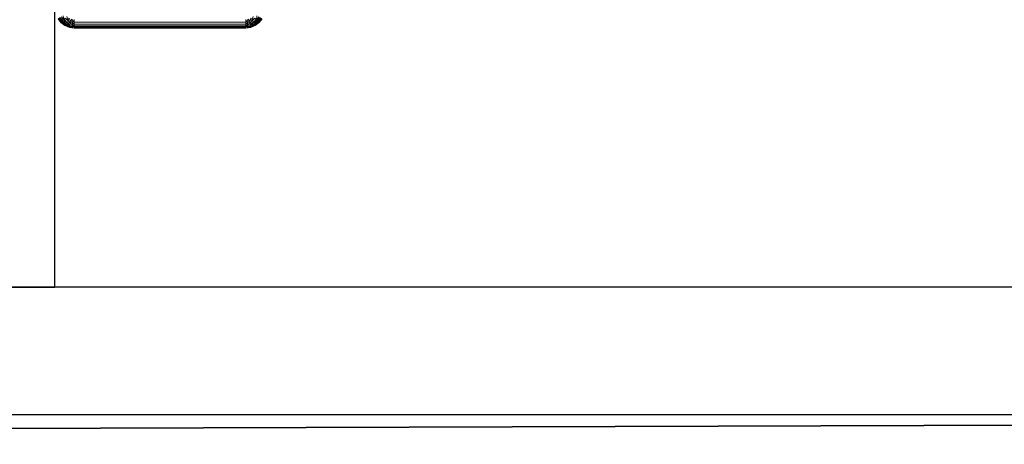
# Model space of a CAD drawing. Header units: metres. Extents: x 391.1 to 427.5, y 12.5 to 28.4.
# Tile 139 of 150: x 407.349 to 408.123, y 25.926 to 26.259. Entities that reach past the tile are written whole.
import ezdxf

# ---------------------------------------------------------------- set-up
doc = ezdxf.new("R2010")
doc.units = ezdxf.units.M
doc.layers.add('01_SUELOS', color=7, linetype='Continuous', lineweight=25, true_color=0x007f00)
for name, color, linetype, lineweight in [('A-DETL-____-MBND', 7, 'Continuous', 18), ('A-WALL-____-MCUT', 7, 'Continuous', 25), ('A-WALL-____-OTLN', 7, 'Continuous', 25)]:
    doc.layers.add(name, color=color, linetype=linetype, lineweight=lineweight)

# ---------------------------------------------------------------- blocks, each defined once
blk = doc.blocks.new('Family - Evans PA-152028-03_CLI_AIGUA_P0A')
at = {"layer": 'A-WALL-____-MCUT', "color": 253, "true_color": 0xaaaaaa}
for p, q in [((1.66046, 0.2), (0, 0.2)), ((1.66046, 0), (1.66046, 0.2))]:
    blk.add_line(p, q, dxfattribs=at)
at = {"layer": 'A-WALL-____-OTLN', "color": 253, "true_color": 0xaaaaaa}
for p, q in [((1.66046, 0.2), (0, 0.2)), ((1.66046, 0), (1.66046, 0.2))]:
    blk.add_line(p, q, dxfattribs=at)
blk = doc.blocks.new('Family - Evans PA-152168-03_CLI_AIGUA_P0A')
at = {"layer": 'A-WALL-____-MCUT', "color": 253, "true_color": 0xaaaaaa}
for p, q in [((3.36015, 0.1), (0, 0.1)), ((0, 0), (3.36015, 0))]:
    blk.add_line(p, q, dxfattribs=at)
at = {"layer": 'A-WALL-____-OTLN', "color": 253, "true_color": 0xaaaaaa}
for p, q in [((3.36015, 0.1), (0, 0.1)), ((0, 0), (3.36015, 0))]:
    blk.add_line(p, q, dxfattribs=at)
at = {"layer": 'A-WALL-____-OTLN', "color": 253, "lineweight": 18, "true_color": 0xaaaaaa}
blk.add_line((0, 0), (3.36015, 0), dxfattribs=at)
blk = doc.blocks.new('Family - Inodor PA-152192-03_CLI_AIGUA_P0A')
at = {"layer": 'A-DETL-____-MBND', "color": 253, "true_color": 0xaaaaaa}
for p, q in [((0.00611, 0.00554), (0.00406, 0.00821)), ((0.00611, 0.00554), (0.00406, 0.00821)), ((0.00542, 0.00485), (0.00406, 0.00821)), ((0.00611, 0.00554), (0.00406, 0.00821)), ((0.00542, 0.00485), (0.00406, 0.00821)), ((0.00704, 0.00648), (0.0052, 0.00887)), ((0.00704, 0.00648), (0.0052, 0.00887)), ((0.00611, 0.00554), (0.0052, 0.00887)), ((0.00704, 0.00648), (0.0052, 0.00887)), ((0.00611, 0.00554), (0.0052, 0.00887)), ((0.00704, 0.00648), (0.00661, 0.00968)), ((0.00704, 0.00648), (0.00661, 0.00968)), ((0.01025, 0.00605), (0.00952, 0.00896)), ((0.01025, 0.00605), (0.00952, 0.00896)), ((0.1552, 0.00605), (0.15593, 0.00896)), ((0.1552, 0.00605), (0.15593, 0.00896)), ((0.15841, 0.00648), (0.15884, 0.00968)), ((0.15841, 0.00648), (0.15884, 0.00968)), ((0.16025, 0.00887), (0.15841, 0.00648)), ((0.16025, 0.00887), (0.15841, 0.00648)), ((0.15841, 0.00648), (0.16025, 0.00887)), ((0.15935, 0.00554), (0.16025, 0.00887)), ((0.15935, 0.00554), (0.16025, 0.00887)), ((0.16139, 0.00821), (0.15935, 0.00554)), ((0.16139, 0.00821), (0.15935, 0.00554)), ((0.15935, 0.00554), (0.16139, 0.00821)), ((0.16003, 0.00485), (0.16139, 0.00821)), ((0.16003, 0.00485), (0.16139, 0.00821)), ((0.00485, 0.00429), (0.00253, 0.00733)), ((0.00485, 0.00429), (0.00253, 0.00733)), ((0.00485, 0.00429), (0.00253, 0.00733)), ((0.00485, 0.00429), (0.00253, 0.00733)), ((0.005, 0.00443), (0.0027, 0.00743)), ((0.005, 0.00443), (0.0027, 0.00743)), ((0.00485, 0.00429), (0.0027, 0.00743)), ((0.005, 0.00443), (0.0027, 0.00743)), ((0.00485, 0.00429), (0.0027, 0.00743)), ((0.00542, 0.00485), (0.00322, 0.00772)), ((0.00542, 0.00485), (0.00322, 0.00772)), ((0.005, 0.00443), (0.00322, 0.00772)), ((0.00542, 0.00485), (0.00322, 0.00772)), ((0.005, 0.00443), (0.00322, 0.00772)), ((0.005, 0.00443), (0.00485, 0.00429)), ((0.005, 0.00443), (0.00485, 0.00429)), ((0.00485, 0.00429), (0.005, 0.00443)), ((0.00789, 0.00196), (0.00485, 0.00429)), ((0.00789, 0.00196), (0.00485, 0.00429)), ((0.00789, 0.00196), (0.00485, 0.00429)), ((0.00799, 0.00214), (0.00485, 0.00429)), ((0.00799, 0.00214), (0.00485, 0.00429)), ((0.00789, 0.00196), (0.00485, 0.00429)), ((0.00542, 0.00485), (0.005, 0.00443)), ((0.00542, 0.00485), (0.005, 0.00443)), ((0.005, 0.00443), (0.00542, 0.00485)), ((0.00799, 0.00214), (0.005, 0.00443)), ((0.00799, 0.00214), (0.005, 0.00443)), ((0.00799, 0.00214), (0.005, 0.00443)), ((0.00611, 0.00554), (0.00542, 0.00485)), ((0.00611, 0.00554), (0.00542, 0.00485)), ((0.00542, 0.00485), (0.00611, 0.00554)), ((0.00829, 0.00265), (0.00542, 0.00485)), ((0.00829, 0.00265), (0.00542, 0.00485)), ((0.00799, 0.00214), (0.00542, 0.00485)), ((0.00829, 0.00265), (0.00542, 0.00485)), ((0.00799, 0.00214), (0.00542, 0.00485)), ((0.00704, 0.00648), (0.00611, 0.00554)), ((0.00704, 0.00648), (0.00611, 0.00554)), ((0.00611, 0.00554), (0.00704, 0.00648)), ((0.00877, 0.0035), (0.00611, 0.00554)), ((0.00877, 0.0035), (0.00611, 0.00554)), ((0.00829, 0.00265), (0.00611, 0.00554)), ((0.00877, 0.0035), (0.00611, 0.00554)), ((0.00829, 0.00265), (0.00611, 0.00554)), ((0.00819, 0.00763), (0.00704, 0.00648)), ((0.00819, 0.00763), (0.00704, 0.00648)), ((0.00704, 0.00648), (0.00819, 0.00763)), ((0.00943, 0.00464), (0.00704, 0.00648)), ((0.01025, 0.00605), (0.00704, 0.00648)), ((0.01025, 0.00605), (0.00704, 0.00648)), ((0.00943, 0.00464), (0.00704, 0.00648)), ((0.00877, 0.0035), (0.00704, 0.00648)), ((0.00943, 0.00464), (0.00704, 0.00648)), ((0.00877, 0.0035), (0.00704, 0.00648)), ((0.00799, 0.00214), (0.00789, 0.00196)), ((0.00799, 0.00214), (0.00789, 0.00196)), ((0.00789, 0.00196), (0.00799, 0.00214)), ((0.01142, 0.0005), (0.00789, 0.00196)), ((0.01142, 0.0005), (0.00789, 0.00196)), ((0.01142, 0.0005), (0.00789, 0.00196)), ((0.01147, 0.00069), (0.00789, 0.00196)), ((0.01147, 0.00069), (0.00789, 0.00196)), ((0.01142, 0.0005), (0.00789, 0.00196)), ((0.00829, 0.00265), (0.00799, 0.00214)), ((0.00829, 0.00265), (0.00799, 0.00214)), ((0.00799, 0.00214), (0.00829, 0.00265)), ((0.01147, 0.00069), (0.00799, 0.00214)), ((0.01147, 0.00069), (0.00799, 0.00214)), ((0.01147, 0.00069), (0.00799, 0.00214)), ((0.01025, 0.00605), (0.00819, 0.00763)), ((0.01025, 0.00605), (0.00819, 0.00763)), ((0.01025, 0.00605), (0.00819, 0.00763)), ((0.00877, 0.0035), (0.00829, 0.00265)), ((0.00877, 0.0035), (0.00829, 0.00265)), ((0.00829, 0.00265), (0.00877, 0.0035)), ((0.01163, 0.00127), (0.00829, 0.00265)), ((0.01163, 0.00127), (0.00829, 0.00265)), ((0.01147, 0.00069), (0.00829, 0.00265)), ((0.01163, 0.00127), (0.00829, 0.00265)), ((0.01147, 0.00069), (0.00829, 0.00265)), ((0.00943, 0.00464), (0.00877, 0.0035)), ((0.00943, 0.00464), (0.00877, 0.0035)), ((0.00877, 0.0035), (0.00943, 0.00464)), ((0.01188, 0.00221), (0.00877, 0.0035)), ((0.01188, 0.00221), (0.00877, 0.0035)), ((0.01163, 0.00127), (0.00877, 0.0035)), ((0.01188, 0.00221), (0.00877, 0.0035)), ((0.01163, 0.00127), (0.00877, 0.0035)), ((0.01025, 0.00605), (0.00943, 0.00464)), ((0.01025, 0.00605), (0.00943, 0.00464)), ((0.00943, 0.00464), (0.01025, 0.00605)), ((0.01222, 0.00348), (0.00943, 0.00464)), ((0.01222, 0.00348), (0.00943, 0.00464)), ((0.01188, 0.00221), (0.00943, 0.00464)), ((0.01222, 0.00348), (0.00943, 0.00464)), ((0.01188, 0.00221), (0.00943, 0.00464)), ((0.01119, 0.00768), (0.01025, 0.00605)), ((0.01119, 0.00768), (0.01025, 0.00605)), ((0.01025, 0.00605), (0.01119, 0.00768)), ((0.01264, 0.00505), (0.01025, 0.00605)), ((0.01264, 0.00505), (0.01025, 0.00605)), ((0.01264, 0.00505), (0.01025, 0.00605)), ((0.01222, 0.00348), (0.01025, 0.00605)), ((0.01222, 0.00348), (0.01025, 0.00605)), ((0.01264, 0.00505), (0.01119, 0.00768)), ((0.01264, 0.00505), (0.01119, 0.00768)), ((0.01147, 0.00069), (0.01142, 0.0005)), ((0.01147, 0.00069), (0.01142, 0.0005)), ((0.01142, 0.0005), (0.01147, 0.00069)), ((0.01521, 0), (0.01142, 0.0005)), ((0.01521, 0), (0.01142, 0.0005)), ((0.01521, 0), (0.01142, 0.0005)), ((0.01521, 0), (0.01142, 0.0005)), ((0.01163, 0.00127), (0.01147, 0.00069)), ((0.01163, 0.00127), (0.01147, 0.00069)), ((0.01147, 0.00069), (0.01163, 0.00127)), ((0.01521, 0.0002), (0.01147, 0.00069)), ((0.01521, 0.0002), (0.01147, 0.00069)), ((0.01521, 0), (0.01147, 0.00069)), ((0.01521, 0.0002), (0.01147, 0.00069)), ((0.01521, 0), (0.01147, 0.00069)), ((0.01188, 0.00221), (0.01163, 0.00127)), ((0.01188, 0.00221), (0.01163, 0.00127)), ((0.01163, 0.00127), (0.01188, 0.00221)), ((0.01521, 0.00177), (0.01163, 0.00127)), ((0.01163, 0.00127), (0.01521, 0.00177)), ((0.01521, 0.0008), (0.01163, 0.00127)), ((0.01521, 0.0008), (0.01163, 0.00127)), ((0.01521, 0.0008), (0.01163, 0.00127)), ((0.01521, 0.0002), (0.01163, 0.00127)), ((0.01521, 0.0002), (0.01163, 0.00127)), ((0.01222, 0.00348), (0.01188, 0.00221)), ((0.01222, 0.00348), (0.01188, 0.00221)), ((0.01188, 0.00221), (0.01222, 0.00348)), ((0.01521, 0.00177), (0.01188, 0.00221)), ((0.01521, 0.00177), (0.01188, 0.00221)), ((0.01521, 0.00177), (0.01188, 0.00221)), ((0.01264, 0.00505), (0.01222, 0.00348)), ((0.01264, 0.00505), (0.01222, 0.00348)), ((0.01222, 0.00348), (0.01264, 0.00505)), ((0.01521, 0.00309), (0.01222, 0.00348)), ((0.01521, 0.00309), (0.01222, 0.00348)), ((0.01521, 0.00309), (0.01222, 0.00348)), ((0.01521, 0.00177), (0.01222, 0.00348)), ((0.01521, 0.00177), (0.01222, 0.00348)), ((0.01313, 0.00687), (0.01264, 0.00505)), ((0.01313, 0.00687), (0.01264, 0.00505)), ((0.01264, 0.00505), (0.01313, 0.00687)), ((0.01521, 0.00472), (0.01264, 0.00505)), ((0.01521, 0.00472), (0.01264, 0.00505)), ((0.01521, 0.00472), (0.01264, 0.00505)), ((0.01521, 0.00309), (0.01264, 0.00505)), ((0.01521, 0.00309), (0.01264, 0.00505)), ((0.01521, 0.00472), (0.01313, 0.00687)), ((0.01521, 0.00472), (0.01313, 0.00687)), ((0.01521, 0.0066), (0.01521, 0.00472)), ((0.01521, 0.0066), (0.01521, 0.00472)), ((0.01521, 0.00472), (0.01521, 0.0066)), ((0.15024, 0.00472), (0.01521, 0.00472)), ((0.01521, 0.00472), (0.01521, 0.00309)), ((0.01521, 0.00472), (0.15024, 0.00472)), ((0.01521, 0.00472), (0.01521, 0.00309)), ((0.15024, 0.00472), (0.01521, 0.00472)), ((0.01521, 0.00309), (0.01521, 0.00472)), ((0.15024, 0.00309), (0.01521, 0.00309)), ((0.01521, 0.00309), (0.01521, 0.00177)), ((0.01521, 0.00309), (0.15024, 0.00309)), ((0.01521, 0.00309), (0.01521, 0.00177)), ((0.15024, 0.00309), (0.01521, 0.00309)), ((0.01521, 0.00177), (0.01521, 0.00309)), ((0.15024, 0.00177), (0.01521, 0.00177)), ((0.01521, 0.0008), (0.01521, 0.00177)), ((0.01521, 0.00177), (0.15024, 0.00177)), ((0.15024, 0.00177), (0.01521, 0.00177)), ((0.01521, 0.0008), (0.01521, 0.00177)), ((0.01521, 0.0008), (0.01521, 0.00177)), ((0.15024, 0.0008), (0.01521, 0.0008)), ((0.01521, 0.0008), (0.01521, 0.0002)), ((0.01521, 0.0008), (0.15024, 0.0008)), ((0.01521, 0.0008), (0.01521, 0.0002)), ((0.15024, 0.0008), (0.01521, 0.0008)), ((0.01521, 0.0002), (0.01521, 0.0008)), ((0.15024, 0.0002), (0.01521, 0.0002)), ((0.01521, 0.0002), (0.01521, 0)), ((0.01521, 0.0002), (0.15024, 0.0002)), ((0.01521, 0.0002), (0.01521, 0)), ((0.15024, 0.0002), (0.01521, 0.0002)), ((0.01521, 0), (0.01521, 0.0002)), ((0.15024, 0), (0.01521, 0)), ((0.15024, 0), (0.01521, 0)), ((0.15024, 0), (0.01521, 0)), ((0.01521, 0), (0.15024, 0)), ((0.15024, 0.00472), (0.15232, 0.00687)), ((0.15024, 0.00472), (0.15232, 0.00687)), ((0.15024, 0.00472), (0.15024, 0.0066)), ((0.15024, 0.00472), (0.15024, 0.0066)), ((0.15024, 0.0066), (0.15024, 0.00472)), ((0.15281, 0.00505), (0.15024, 0.00472)), ((0.15281, 0.00505), (0.15024, 0.00472)), ((0.15024, 0.00309), (0.15281, 0.00505)), ((0.15024, 0.00472), (0.15281, 0.00505)), ((0.15024, 0.00309), (0.15281, 0.00505)), ((0.15024, 0.00309), (0.15024, 0.00472)), ((0.15024, 0.00309), (0.15024, 0.00472)), ((0.15024, 0.00472), (0.15024, 0.00309)), ((0.15323, 0.00348), (0.15024, 0.00309)), ((0.15323, 0.00348), (0.15024, 0.00309)), ((0.15024, 0.00177), (0.15323, 0.00348)), ((0.15024, 0.00309), (0.15323, 0.00348)), ((0.15024, 0.00177), (0.15323, 0.00348)), ((0.15024, 0.00177), (0.15024, 0.00309)), ((0.15024, 0.00177), (0.15024, 0.00309)), ((0.15024, 0.00309), (0.15024, 0.00177)), ((0.15357, 0.00221), (0.15024, 0.00177)), ((0.15357, 0.00221), (0.15024, 0.00177)), ((0.15024, 0.00177), (0.15357, 0.00221)), ((0.15024, 0.0008), (0.15024, 0.00177)), ((0.15382, 0.00127), (0.15024, 0.00177)), ((0.15024, 0.00177), (0.15024, 0.0008)), ((0.15382, 0.00127), (0.15024, 0.00177)), ((0.15024, 0.0008), (0.15024, 0.00177)), ((0.15382, 0.00127), (0.15024, 0.0008)), ((0.15382, 0.00127), (0.15024, 0.0008)), ((0.15024, 0.0002), (0.15382, 0.00127)), ((0.15024, 0.0008), (0.15382, 0.00127)), ((0.15024, 0.0002), (0.15382, 0.00127)), ((0.15024, 0.0002), (0.15024, 0.0008)), ((0.15024, 0.0002), (0.15024, 0.0008)), ((0.15024, 0.0008), (0.15024, 0.0002)), ((0.15398, 0.00069), (0.15024, 0.0002)), ((0.15398, 0.00069), (0.15024, 0.0002)), ((0.15024, 0), (0.15398, 0.00069)), ((0.15024, 0), (0.15398, 0.00069)), ((0.15024, 0.0002), (0.15398, 0.00069)), ((0.15403, 0.0005), (0.15024, 0)), ((0.15403, 0.0005), (0.15024, 0)), ((0.15403, 0.0005), (0.15024, 0)), ((0.15403, 0.0005), (0.15024, 0)), ((0.15024, 0), (0.15024, 0.0002)), ((0.15024, 0), (0.15024, 0.0002)), ((0.15024, 0.0002), (0.15024, 0)), ((0.15281, 0.00505), (0.15232, 0.00687)), ((0.15281, 0.00505), (0.15232, 0.00687)), ((0.15281, 0.00505), (0.15232, 0.00687)), ((0.15281, 0.00505), (0.15426, 0.00768)), ((0.15281, 0.00505), (0.15426, 0.00768)), ((0.1552, 0.00605), (0.15281, 0.00505)), ((0.1552, 0.00605), (0.15281, 0.00505)), ((0.15281, 0.00505), (0.1552, 0.00605)), ((0.15323, 0.00348), (0.15281, 0.00505)), ((0.15323, 0.00348), (0.15281, 0.00505)), ((0.15323, 0.00348), (0.15281, 0.00505)), ((0.15323, 0.00348), (0.1552, 0.00605)), ((0.15323, 0.00348), (0.1552, 0.00605)), ((0.15602, 0.00464), (0.15323, 0.00348)), ((0.15602, 0.00464), (0.15323, 0.00348)), ((0.15323, 0.00348), (0.15602, 0.00464)), ((0.15357, 0.00221), (0.15323, 0.00348)), ((0.15357, 0.00221), (0.15323, 0.00348)), ((0.15357, 0.00221), (0.15323, 0.00348)), ((0.15357, 0.00221), (0.15602, 0.00464)), ((0.15357, 0.00221), (0.15602, 0.00464)), ((0.15668, 0.0035), (0.15357, 0.00221)), ((0.15668, 0.0035), (0.15357, 0.00221)), ((0.15357, 0.00221), (0.15668, 0.0035)), ((0.15382, 0.00127), (0.15357, 0.00221)), ((0.15382, 0.00127), (0.15357, 0.00221)), ((0.15382, 0.00127), (0.15357, 0.00221)), ((0.15382, 0.00127), (0.15668, 0.0035)), ((0.15382, 0.00127), (0.15668, 0.0035)), ((0.15716, 0.00265), (0.15382, 0.00127)), ((0.15716, 0.00265), (0.15382, 0.00127)), ((0.15382, 0.00127), (0.15716, 0.00265)), ((0.15398, 0.00069), (0.15382, 0.00127)), ((0.15398, 0.00069), (0.15382, 0.00127)), ((0.15398, 0.00069), (0.15382, 0.00127)), ((0.15398, 0.00069), (0.15716, 0.00265)), ((0.15398, 0.00069), (0.15716, 0.00265)), ((0.15746, 0.00214), (0.15398, 0.00069)), ((0.15746, 0.00214), (0.15398, 0.00069)), ((0.15398, 0.00069), (0.15746, 0.00214)), ((0.15756, 0.00196), (0.15398, 0.00069)), ((0.15398, 0.00069), (0.15756, 0.00196)), ((0.15403, 0.0005), (0.15398, 0.00069)), ((0.15403, 0.0005), (0.15398, 0.00069)), ((0.15403, 0.0005), (0.15398, 0.00069)), ((0.15756, 0.00196), (0.15403, 0.0005)), ((0.15756, 0.00196), (0.15403, 0.0005)), ((0.15756, 0.00196), (0.15403, 0.0005)), ((0.15403, 0.0005), (0.15756, 0.00196)), ((0.1552, 0.00605), (0.15426, 0.00768)), ((0.1552, 0.00605), (0.15426, 0.00768)), ((0.1552, 0.00605), (0.15426, 0.00768)), ((0.15726, 0.00763), (0.1552, 0.00605)), ((0.15726, 0.00763), (0.1552, 0.00605)), ((0.1552, 0.00605), (0.15726, 0.00763)), ((0.15841, 0.00648), (0.1552, 0.00605)), ((0.1552, 0.00605), (0.15841, 0.00648)), ((0.15602, 0.00464), (0.1552, 0.00605)), ((0.15602, 0.00464), (0.1552, 0.00605)), ((0.15602, 0.00464), (0.1552, 0.00605)), ((0.15841, 0.00648), (0.15602, 0.00464)), ((0.15602, 0.00464), (0.15841, 0.00648)), ((0.15602, 0.00464), (0.15841, 0.00648)), ((0.15668, 0.0035), (0.15602, 0.00464)), ((0.15668, 0.0035), (0.15602, 0.00464)), ((0.15668, 0.0035), (0.15602, 0.00464)), ((0.15668, 0.0035), (0.15841, 0.00648)), ((0.15668, 0.0035), (0.15841, 0.00648)), ((0.15935, 0.00554), (0.15668, 0.0035)), ((0.15935, 0.00554), (0.15668, 0.0035)), ((0.15668, 0.0035), (0.15935, 0.00554)), ((0.15716, 0.00265), (0.15668, 0.0035)), ((0.15716, 0.00265), (0.15668, 0.0035)), ((0.15716, 0.00265), (0.15668, 0.0035)), ((0.15716, 0.00265), (0.15935, 0.00554)), ((0.15716, 0.00265), (0.15935, 0.00554)), ((0.16003, 0.00485), (0.15716, 0.00265)), ((0.16003, 0.00485), (0.15716, 0.00265)), ((0.15716, 0.00265), (0.16003, 0.00485)), ((0.15746, 0.00214), (0.15716, 0.00265)), ((0.15746, 0.00214), (0.15716, 0.00265)), ((0.15746, 0.00214), (0.15716, 0.00265)), ((0.15841, 0.00648), (0.15726, 0.00763)), ((0.15841, 0.00648), (0.15726, 0.00763)), ((0.15841, 0.00648), (0.15726, 0.00763)), ((0.15746, 0.00214), (0.16003, 0.00485)), ((0.15746, 0.00214), (0.16003, 0.00485)), ((0.16045, 0.00443), (0.15746, 0.00214)), ((0.16045, 0.00443), (0.15746, 0.00214)), ((0.15746, 0.00214), (0.16045, 0.00443)), ((0.1606, 0.00429), (0.15746, 0.00214)), ((0.15746, 0.00214), (0.1606, 0.00429)), ((0.15756, 0.00196), (0.15746, 0.00214)), ((0.15756, 0.00196), (0.15746, 0.00214)), ((0.15756, 0.00196), (0.15746, 0.00214)), ((0.1606, 0.00429), (0.15756, 0.00196)), ((0.1606, 0.00429), (0.15756, 0.00196)), ((0.1606, 0.00429), (0.15756, 0.00196)), ((0.15756, 0.00196), (0.1606, 0.00429)), ((0.15935, 0.00554), (0.15841, 0.00648)), ((0.15935, 0.00554), (0.15841, 0.00648)), ((0.15935, 0.00554), (0.15841, 0.00648)), ((0.16003, 0.00485), (0.15935, 0.00554)), ((0.16003, 0.00485), (0.15935, 0.00554)), ((0.16003, 0.00485), (0.15935, 0.00554)), ((0.16223, 0.00772), (0.16003, 0.00485)), ((0.16223, 0.00772), (0.16003, 0.00485)), ((0.16003, 0.00485), (0.16223, 0.00772)), ((0.16045, 0.00443), (0.16003, 0.00485)), ((0.16045, 0.00443), (0.16003, 0.00485)), ((0.16045, 0.00443), (0.16003, 0.00485)), ((0.16045, 0.00443), (0.16223, 0.00772)), ((0.16045, 0.00443), (0.16223, 0.00772)), ((0.16275, 0.00743), (0.16045, 0.00443)), ((0.16275, 0.00743), (0.16045, 0.00443)), ((0.16045, 0.00443), (0.16275, 0.00743)), ((0.1606, 0.00429), (0.16045, 0.00443)), ((0.1606, 0.00429), (0.16045, 0.00443)), ((0.1606, 0.00429), (0.16045, 0.00443)), ((0.1606, 0.00429), (0.16275, 0.00743)), ((0.1606, 0.00429), (0.16275, 0.00743)), ((0.16292, 0.00733), (0.1606, 0.00429)), ((0.16292, 0.00733), (0.1606, 0.00429)), ((0.16292, 0.00733), (0.1606, 0.00429)), ((0.16292, 0.00733), (0.1606, 0.00429))]:
    blk.add_line(p, q, dxfattribs=at)
blk = doc.blocks.new('Family - LONDR55-XX_ZZ-ARQ-CAA-M3D-Londres55-152321-03_CLI_AIGUA_P0A')
at = {"layer": '01_SUELOS', "color": 9, "true_color": 0xaad4aa}
blk.add_line((7.47084, 2.31546), (0, 2.29204), dxfattribs=at)
blk.add_line((7.47084, 2.31546), (0, 2.29204), dxfattribs=at)
blk.add_line((7.47084, 2.31546), (0, 2.29204), dxfattribs=at)
blk.add_line((7.47084, 2.31546), (0, 2.29204), dxfattribs=at)
blk = doc.blocks.new('Family - LONDR55-XX_ZZ-ARQ-CAA-M3D-Londres55-152374-03_CLI_AIGUA_P0A')
at = {"layer": '01_SUELOS', "color": 9, "true_color": 0xaad4aa}
for p, q in [((1.99819, 0), (9.46903, 0.02341)), ((9.46903, 0.02341), (1.99819, 0))]:
    blk.add_line(p, q, dxfattribs=at)
blk = doc.blocks.new('LONDR55-XX_ZZ-ARQ-CAA-M3D-Londres55_ifc-1-03_CLI_AIGUA_P0A')
at = {"layer": '01_SUELOS', "color": 253, "lineweight": 18, "true_color": 0xaaaaaa}
for name, p in [('Family - LONDR55-XX_ZZ-ARQ-CAA-M3D-Londres55-152374-03_CLI_AIGUA_P0A', (401.35874, 25.92572)), ('Family - LONDR55-XX_ZZ-ARQ-CAA-M3D-Londres55-152321-03_CLI_AIGUA_P0A', (403.35693, 23.63368))]:
    blk.add_blockref(name, p, dxfattribs=at)
at = {"layer": 'A-DETL-____-MBND', "color": 253, "lineweight": 18, "true_color": 0xaaaaaa}
blk.add_blockref('Family - Inodor PA-152192-03_CLI_AIGUA_P0A', (407.37693, 26.25274), dxfattribs=at)
at = {"layer": 'A-WALL-____-OTLN', "color": 253, "lineweight": 18, "true_color": 0xaaaaaa, "rotation": 270}
blk.add_blockref('Family - Evans PA-152028-03_CLI_AIGUA_P0A', (407.17693, 27.70959), dxfattribs=at)
at = {"layer": 'A-WALL-____-OTLN', "color": 253, "lineweight": 18, "true_color": 0xaaaaaa}
blk.add_blockref('Family - Evans PA-152168-03_CLI_AIGUA_P0A', (405.60693, 25.94914), dxfattribs=at)

msp = doc.modelspace()

# ---------------------------------------------------------------- block references
at = {"lineweight": 5}
msp.add_blockref('LONDR55-XX_ZZ-ARQ-CAA-M3D-Londres55_ifc-1-03_CLI_AIGUA_P0A', (0, 0), dxfattribs=at)

doc.saveas('drawing.dxf')
